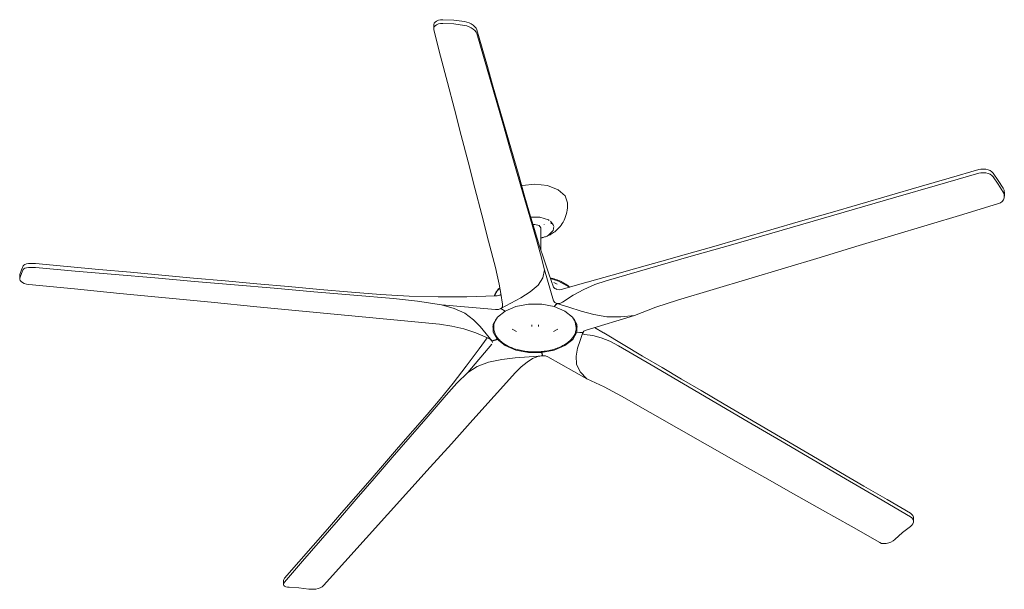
# Model space of a CAD drawing. Header units: millimetres. Extents: x 5604 to 14136, y -3258 to 7795.
# Tile 1 of 3: x 8799 to 11071, y -3258 to -1944. Entities that reach past the tile are written whole.
import ezdxf

# ---------------------------------------------------------------- set-up
doc = ezdxf.new("R2010")
doc.units = ezdxf.units.MM
doc.layers.add('Aparatos eléctricos', color=7, linetype='Continuous', lineweight=15)

# ---------------------------------------------------------------- blocks, each defined once
blk = doc.blocks.new('34192 - 33461A ANDROS Anodized white ceiling fan-545737-00 Isometrico PDF')
at = {"layer": 'Aparatos eléctricos', "color": 251, "true_color": 0x5b5b5b}
for p, q in [((2164.7, -1956.1), (2164.7, -1964.5)), ((3481.3, -2350.9), (3481.3, -2342)), ((2473.4, -2372.3), (2473.4, -2366.5)), ((2411.7, -2474.6), (2411.7, -2423.7)), ((2419.7, -2417.1), (2419.7, -2416.4)), ((2435.9, -2414.7), (2435.9, -2412.3)), ((2411.7, -2447.3), (2422.1, -2444.5)), ((2427.1, -2442.3), (2429.2, -2441.1)), ((2441.3, -2592.2), (2420.6, -2520.8)), ((1209.5, -2533.3), (1209.5, -2541.7)), ((1209.6, -2534.1), (1209.8, -2531.4)), ((2449.3, -2554), (2441.5, -2550.3)), ((2462.2, -2565.7), (2518.3, -2549.6)), ((2319.9, -2577.5), (2319.4, -2577.7)), ((2307.1, -2612.6), (2183, -2601.9)), ((2319.9, -2610.2), (2319.4, -2610.4)), ((2329.2, -2616.1), (2319.4, -2610.4)), ((2329.7, -2615.8), (2319.9, -2610.1)), ((2442.4, -2605.5), (2448.7, -2598.3)), ((2443, -2605.7), (2449.3, -2598.5)), ((2452.1, -2599.3), (2450.6, -2598.6)), ((2516.3, -2659.7), (2627.6, -2626.2)), ((2303.4, -2651.7), (2303.4, -2654.9)), ((2390.8, -2647.7), (2390.8, -2651.7)), ((2406.1, -2651.7), (2406.1, -2647.7)), ((2493, -2661.4), (2494.8, -2656.4)), ((2493.3, -2656), (2494.9, -2656.2)), ((2493.3, -2656.4), (2494.8, -2656.6)), ((2493.4, -2654.9), (2493.4, -2651.7)), ((2494.8, -2656.4), (2495.7, -2651.7)), ((2535.6, -2653.9), (2556.6, -2666.2)), ((2345.9, -2658), (2355.5, -2662.7)), ((2441.3, -2662.7), (2451, -2658)), ((2494.8, -2664.7), (2508.4, -2666)), ((2494.9, -2664.4), (2508.6, -2665.6)), ((2299.1, -2692.6), (2243.1, -2757.4)), ((2311.4, -2681.1), (2299.1, -2684.8)), ((2311.7, -2681.5), (2299.4, -2685.1)), ((2413.4, -2711.4), (2415.6, -2719.3)), ((2414.1, -2711.3), (2416.2, -2719.2)), ((2428.4, -2721.7), (2518, -2772.5)), ((3271.9, -3101.3), (3271.9, -3092.9)), ((1818, -3237.8), (1818, -3246.8))]:
    blk.add_line(p, q, dxfattribs=at)
for points in [[(2164.7, -1956.6, 0), (2164.7, -1955, 0), (2165.8, -1951.9, 0), (2168, -1949.1, 0), (2171.3, -1946.7, 0), (2175.5, -1945, 0), (2180.4, -1943.9, 0), (2185.7, -1943.6, 0)], [(2185.7, -1952.1, 0), (2180.4, -1952.3, 0), (2175.5, -1953.4, 0), (2171.3, -1955.2, 0), (2168, -1957.5, 0), (2165.8, -1960.3, 0), (2164.7, -1963.4, 0), (2164.9, -1966.6, 0)], [(2185.7, -1943.6, 0), (2210.8, -1944.8, 0), (2235.5, -1947.8, 0)], [(2235.5, -1956.6, 0), (2210.9, -1953.4, 0), (2185.7, -1952.1, 0)], [(2235.5, -1947.8, 0), (2241, -1949, 0), (2246.4, -1950.9, 0), (2251.5, -1953.5, 0), (2256, -1956.5, 0), (2259.8, -1959.9, 0), (2262.5, -1963.4, 0), (2264.1, -1966.8, 0)], [(2164.9, -1966.6, 0), (2180.7, -2027.7, 0), (2196.5, -2088.8, 0), (2212.3, -2149.8, 0), (2228.1, -2210.8, 0), (2243.9, -2271.8, 0), (2259.7, -2332.7, 0), (2275.5, -2393.7, 0), (2291.3, -2454.6, 0), (2307.1, -2515.5, 0)], [(2264.1, -1975.7, 0), (2262.5, -1972.3, 0), (2259.8, -1968.8, 0), (2256, -1965.5, 0), (2251.5, -1962.4, 0), (2246.4, -1959.8, 0), (2241, -1957.9, 0), (2235.5, -1956.6, 0)], [(2385.9, -2389.8, 0), (2373.7, -2347.6, 0), (2361.5, -2305.3, 0), (2349.4, -2263, 0), (2337.2, -2220.8, 0), (2325, -2178.5, 0), (2312.8, -2136.1, 0), (2300.6, -2093.8, 0), (2288.5, -2051.5, 0), (2276.3, -2009.1, 0), (2264.1, -1966.8, 0)], [(2264.1, -1975.7, 0), (2279.4, -2028.7, 0), (2294.8, -2081.6, 0), (2310.1, -2134.5, 0), (2325.4, -2187.4, 0), (2340.7, -2240.2, 0), (2356.1, -2293.1, 0), (2371.4, -2345.9, 0), (2386.7, -2398.7, 0), (2402.1, -2451.5, 0)], [(3422.2, -2289.6, 0), (3353.7, -2309.5, 0), (3285.1, -2329.4, 0), (3216.6, -2349.2, 0), (3148, -2369.1, 0), (3079.5, -2388.9, 0), (3011, -2408.7, 0), (2942.4, -2428.6, 0), (2873.9, -2448.3, 0), (2805.3, -2468.1, 0)], [(3422.2, -2289.6, 0), (3427.4, -2288.6, 0), (3433, -2288.2, 0), (3438.5, -2288.7, 0), (3443.8, -2289.9, 0), (3448.6, -2291.9, 0), (3452.6, -2294.6, 0), (3455.6, -2297.8, 0)], [(3422.2, -2298.1, 0), (3326.7, -2325.7, 0), (3231.2, -2353.3, 0), (3135.7, -2380.9, 0), (3040.2, -2408.5, 0), (2944.7, -2436.1, 0), (2849.2, -2463.6, 0), (2753.7, -2491.1, 0), (2658.2, -2518.6, 0), (2562.7, -2546, 0)], [(3455.6, -2306.3, 0), (3452.6, -2303, 0), (3448.6, -2300.4, 0), (3443.8, -2298.4, 0), (3438.5, -2297.1, 0), (3433, -2296.7, 0), (3427.4, -2297, 0), (3422.2, -2298.1, 0)], [(3455.6, -2297.8, 0), (3467.2, -2314.4, 0), (3478.5, -2332.5, 0)], [(3478.5, -2341.3, 0), (3467.2, -2323, 0), (3455.6, -2306.3, 0)], [(2473.4, -2366.5, 0), (2467.7, -2350, 0), (2451.5, -2335.9, 0), (2427.1, -2326.5, 0), (2398.4, -2323.2, 0), (2369.7, -2326.5, 0), (2367.8, -2327, 0)], [(3478.5, -2332.5, 0), (3480.5, -2336.8, 0), (3481.2, -2341.3, 0), (3481.3, -2342, 0)], [(3467.8, -2367.9, 0), (3472.5, -2365.9, 0), (3476.4, -2362.8, 0), (3479.2, -2359, 0), (3480.8, -2354.8, 0), (3481.2, -2350.2, 0), (3480.5, -2345.7, 0), (3478.5, -2341.3, 0)], [(2473.4, -2372.3, 0), (2473.3, -2377.6, 0), (2472.7, -2382.8, 0), (2471.8, -2388, 0), (2470.6, -2393, 0), (2469.1, -2397.7, 0), (2467.3, -2402.3, 0), (2465.4, -2406.5, 0), (2463.2, -2410.5, 0), (2461, -2414.2, 0), (2458.6, -2417.6, 0), (2456.2, -2420.8, 0), (2453.7, -2423.7, 0), (2451.2, -2426.3, 0), (2448.7, -2428.7, 0), (2446.3, -2430.9, 0), (2443.8, -2432.8, 0), (2441.4, -2434.6, 0), (2439.1, -2436.2, 0), (2436.8, -2437.7, 0), (2435.3, -2438.6, 0)], [(3467.8, -2367.9, 0), (3385.5, -2392.8, 0), (3303.2, -2417.6, 0), (3221, -2442.4, 0), (3138.7, -2467.2, 0), (3056.4, -2492, 0), (2974.1, -2516.8, 0), (2891.8, -2541.5, 0), (2809.5, -2566.2, 0), (2727.2, -2590.9, 0)], [(2441.3, -2560.7, 0), (2430.3, -2530.2, 0), (2419.2, -2497.8, 0), (2408.1, -2463.6, 0), (2397, -2427.5, 0), (2385.9, -2389.8, 0)], [(2431.2, -2406.8, 0), (2429.2, -2405.6, 0), (2409.7, -2399.1, 0), (2388.6, -2398.9, 0)], [(2411.7, -2423.7, 0), (2407.8, -2418.3, 0), (2398.4, -2416, 0), (2394.1, -2416.5, 0)], [(2429.2, -2441.1, 0), (2440.5, -2429.9, 0), (2441.8, -2420.9, 0)], [(2441.4, -2419.3, 0), (2440.5, -2416.9, 0), (2433.9, -2408.8, 0)], [(2420.6, -2520.8, 0), (2411.3, -2484.8, 0), (2402.1, -2451.5, 0)], [(2435.3, -2438.6, 0), (2433.1, -2439.8, 0), (2430.9, -2440.9, 0), (2428.8, -2441.9, 0), (2426.7, -2442.8, 0), (2424.7, -2443.6, 0), (2422.7, -2444.4, 0), (2420.7, -2445, 0), (2418.8, -2445.6, 0), (2416.9, -2446.1, 0), (2415.1, -2446.6, 0), (2413.3, -2447, 0), (2411.7, -2447.3, 0)], [(2411.7, -2447.3, 0), (2412.1, -2447.2, 0), (2413.8, -2446.9, 0), (2415.4, -2446.5, 0), (2416.9, -2446.1, 0)], [(2805.3, -2468.1, 0), (2748, -2484.6, 0), (2690.7, -2500.9, 0), (2633.5, -2517.2, 0), (2576.2, -2533.3, 0), (2518.9, -2549.4, 0)], [(1209.8, -2531.4, 0), (1213.8, -2520.5, 0), (1217.7, -2511.4, 0)], [(1217.7, -2520.2, 0), (1213.8, -2529, 0), (1209.8, -2539.9, 0)], [(1217.7, -2511.4, 0), (1219.2, -2509.7, 0), (1221.7, -2508.4, 0), (1225.3, -2507.3, 0), (1229.7, -2506.5, 0), (1234.8, -2506.2, 0), (1240.4, -2506.2, 0), (1246.1, -2506.5, 0)], [(1246.1, -2515.5, 0), (1240.4, -2515.1, 0), (1234.8, -2515.1, 0), (1229.7, -2515.5, 0), (1225.3, -2516.2, 0), (1221.7, -2517.2, 0), (1219.1, -2518.6, 0), (1217.7, -2520.2, 0)], [(1975.2, -2572.6, 0), (1902.3, -2566.1, 0), (1829.4, -2559.5, 0), (1756.5, -2552.9, 0), (1683.6, -2546.3, 0), (1610.7, -2539.7, 0), (1537.7, -2533.1, 0), (1464.8, -2526.5, 0), (1391.9, -2519.8, 0), (1319, -2513.2, 0), (1246.1, -2506.5, 0)], [(1246.1, -2515.5, 0), (1337.8, -2523.5, 0), (1429.6, -2531.5, 0), (1521.4, -2539.5, 0), (1613.1, -2547.4, 0), (1704.9, -2555.4, 0), (1796.6, -2563.3, 0), (1888.4, -2571.2, 0), (1980.1, -2579.1, 0), (2071.9, -2587, 0)], [(2307.1, -2515.5, 0), (2311.3, -2533.3, 0), (2315.6, -2553.5, 0), (2319.7, -2575.7, 0), (2323.7, -2599.9, 0)], [(2420.6, -2520.8, 0), (2416.4, -2539, 0), (2405.7, -2556.3, 0), (2387.5, -2571.5, 0), (2365.8, -2585.1, 0), (2342.7, -2597.8, 0), (2319.9, -2610.1, 0)], [(1209.8, -2539.9, 0), (1209.6, -2542.5, 0), (1210.5, -2545.2, 0), (1212.7, -2547.8, 0), (1216, -2550.2, 0), (1220.1, -2552.2, 0), (1225, -2553.7, 0), (1230.4, -2554.5, 0)], [(2478.6, -2561, 0), (2476.4, -2559.1, 0), (2474.2, -2557.3, 0), (2471.8, -2555.6, 0), (2469.4, -2553.9, 0), (2466.8, -2552.2, 0), (2464.1, -2550.7, 0), (2461.3, -2549.2, 0), (2458.4, -2547.7, 0), (2455.5, -2546.4, 0), (2452.4, -2545.1, 0), (2449.3, -2543.9, 0), (2446, -2542.7, 0), (2442.8, -2541.7, 0), (2439.4, -2540.7, 0), (2436, -2539.8, 0), (2433.6, -2539.2, 0)], [(2477.7, -2561.3, 0), (2476.4, -2560.2, 0), (2453, -2546.7, 0), (2434.3, -2540.8, 0)], [(1230.4, -2554.5, 0), (1335.7, -2564.8, 0), (1440.9, -2575.1, 0), (1546.2, -2585.4, 0), (1651.5, -2595.6, 0), (1756.7, -2605.8, 0), (1862, -2616, 0), (1967.2, -2626.1, 0), (2072.5, -2636.3, 0), (2177.8, -2646.4, 0)], [(2304.9, -2581.1, 0), (2305.3, -2580, 0), (2306.1, -2577.7, 0), (2307.2, -2575.5, 0), (2308.3, -2573.3, 0), (2309.7, -2571.1, 0), (2311.1, -2569, 0), (2312.7, -2566.9, 0), (2314.5, -2564.9, 0), (2316.3, -2562.9, 0), (2317.2, -2562.1, 0)], [(2317.1, -2563.2, 0), (2312.2, -2568.5, 0), (2305.1, -2581, 0)], [(2442.4, -2562.3, 0), (2441.8, -2561.5, 0), (2441.3, -2560.7, 0)], [(2448.7, -2565.9, 0), (2446.5, -2565, 0), (2444.1, -2563.7, 0), (2442.4, -2562.3, 0)], [(2462.2, -2565.7, 0), (2455.5, -2566.6, 0), (2448.7, -2565.7, 0)], [(2562.7, -2546, 0), (2536.8, -2554.8, 0), (2511.2, -2566, 0), (2486.3, -2579.5, 0), (2462.2, -2595.3, 0)], [(2518.9, -2549.4, 0), (2518.6, -2549.5, 0), (2518.3, -2549.6, 0)], [(2307.1, -2581, 0), (2241.1, -2582.8, 0), (2174.8, -2582.9, 0), (2108.4, -2581.2, 0), (2041.9, -2577.7, 0), (1975.2, -2572.6, 0)], [(2183, -2601.9, 0), (2127.5, -2593, 0), (2071.9, -2587, 0)], [(2310.8, -2580.6, 0), (2308.9, -2580.9, 0), (2307.1, -2581, 0)], [(2319.6, -2577.9, 0), (2317.2, -2579, 0), (2314.1, -2580, 0), (2310.8, -2580.6, 0)], [(2183, -2601.9, 0), (2211.8, -2609.8, 0), (2236.9, -2621.1, 0), (2256.3, -2635.8, 0), (2272, -2651.8, 0), (2285.8, -2668.5, 0), (2299.4, -2685.1, 0)], [(2319.9, -2610.1, 0), (2314, -2612.2, 0), (2307.1, -2612.6, 0)], [(2323.7, -2599.9, 0), (2323.8, -2603, 0), (2323.1, -2606, 0), (2321.7, -2608.5, 0), (2319.9, -2610.1, 0)], [(2443, -2605.7, 0), (2413.9, -2600.2, 0), (2383.2, -2600.2, 0), (2354, -2605.7, 0), (2329.2, -2616.1, 0)], [(2448.7, -2598.3, 0), (2444, -2595.9, 0), (2441.3, -2592.2, 0)], [(2494.8, -2664.7, 0), (2494.8, -2647, 0), (2485.3, -2630.2, 0), (2467.2, -2615.9, 0), (2442.4, -2605.5, 0)], [(2627.6, -2626.2, 0), (2596.3, -2629.6, 0), (2564.5, -2629, 0), (2533.9, -2623.7, 0), (2504.8, -2616, 0), (2476.7, -2607.2, 0), (2448.7, -2598.3, 0)], [(2462.2, -2595.3, 0), (2459.1, -2597.1, 0), (2455.7, -2598.4, 0), (2452.1, -2598.8, 0), (2449.1, -2598.4, 0)], [(2627.6, -2626.2, 0), (2677.3, -2607.2, 0), (2727.2, -2590.9, 0)], [(2329.7, -2615.8, 0), (2311.7, -2630.1, 0), (2302.2, -2647, 0), (2302.2, -2664.7, 0), (2311.4, -2681.1, 0)], [(2308.1, -2634.7, 0), (2303.8, -2646.9, 0), (2303.6, -2654, 0)], [(2493.4, -2653.8, 0), (2490.2, -2637.5, 0), (2488.5, -2634.2, 0)], [(2177.8, -2646.4, 0), (2206.3, -2650.4, 0), (2234.5, -2657, 0), (2262, -2666, 0), (2288.5, -2677.4, 0)], [(2301.3, -2651.8, 0), (2302.2, -2656.5, 0), (2304, -2661.5, 0)], [(2303.4, -2654.9, 0), (2303.5, -2657.1, 0), (2303.7, -2659.4, 0), (2304.1, -2661.6, 0), (2304.7, -2663.8, 0), (2305.4, -2666, 0), (2306.2, -2668.2, 0), (2307.2, -2670.4, 0), (2308.3, -2672.5, 0), (2309.6, -2674.6, 0), (2311.1, -2676.6, 0), (2312.6, -2678.7, 0), (2314.3, -2680.6, 0), (2316.2, -2682.6, 0), (2318.1, -2684.5, 0), (2320.2, -2686.3, 0), (2322.4, -2688.1, 0), (2324.8, -2689.9, 0), (2327.2, -2691.5, 0), (2329.8, -2693.2, 0), (2332.5, -2694.7, 0), (2335.2, -2696.2, 0), (2338.1, -2697.6, 0), (2341.1, -2699, 0), (2344.2, -2700.3, 0), (2347.3, -2701.5, 0), (2350.5, -2702.7, 0), (2353.8, -2703.7, 0), (2357.2, -2704.7, 0), (2360.7, -2705.6, 0), (2364.2, -2706.5, 0), (2367.7, -2707.2, 0), (2371.3, -2707.9, 0), (2375, -2708.5, 0), (2378.6, -2709, 0), (2382.4, -2709.4, 0), (2386.1, -2709.7, 0), (2389.9, -2710, 0), (2393.6, -2710.1, 0), (2397.4, -2710.2, 0), (2401.2, -2710.2, 0), (2405, -2710.1, 0), (2408.7, -2709.9, 0), (2412.5, -2709.6, 0), (2416.2, -2709.2, 0), (2419.9, -2708.8, 0), (2423.6, -2708.2, 0), (2427.2, -2707.6, 0), (2430.8, -2706.9, 0), (2434.3, -2706.1, 0), (2437.8, -2705.2, 0), (2441.2, -2704.3, 0), (2444.6, -2703.3, 0), (2447.8, -2702.1, 0), (2451, -2701, 0), (2454.1, -2699.7, 0), (2457.2, -2698.4, 0), (2460.1, -2697, 0), (2462.9, -2695.5, 0), (2465.4, -2694.2, 0)], [(2493.4, -2654.9, 0), (2493.4, -2657.1, 0), (2493.1, -2659.4, 0), (2492.7, -2661.6, 0), (2492.2, -2663.8, 0), (2491.5, -2666, 0), (2490.7, -2668.2, 0), (2489.7, -2670.4, 0), (2488.5, -2672.5, 0), (2487.2, -2674.6, 0), (2485.8, -2676.6, 0), (2484.3, -2678.7, 0), (2482.6, -2680.6, 0), (2480.7, -2682.6, 0), (2478.8, -2684.5, 0), (2476.7, -2686.3, 0), (2474.4, -2688.1, 0), (2472.1, -2689.9, 0), (2469.7, -2691.5, 0), (2467.1, -2693.2, 0), (2465.4, -2694.2, 0)], [(2287.7, -2677.3, 0), (2269.4, -2703, 0), (2239.5, -2743.4, 0), (2209.5, -2782.1, 0), (2179.5, -2819.2, 0), (2149.5, -2854.6, 0)], [(2288.5, -2677.4, 0), (2291.7, -2679.1, 0), (2294.7, -2681.1, 0), (2297.3, -2683.1, 0), (2299, -2684.8, 0)], [(2413.4, -2711.4, 0), (2442.6, -2705.9, 0), (2467.4, -2695.5, 0), (2485.4, -2681.2, 0), (2494.9, -2664.4, 0)], [(2518, -2772.5, 0), (2502.7, -2756.3, 0), (2493.9, -2738.6, 0), (2493.2, -2720.2, 0), (2496.8, -2701.8, 0), (2502.6, -2683.7, 0), (2508.6, -2665.6, 0)], [(2508.4, -2666, 0), (2511.1, -2662.3, 0), (2516.3, -2659.7, 0)], [(2512.7, -2669.9, 0), (2510.6, -2669.6, 0), (2509.1, -2668.8, 0), (2508.4, -2667.4, 0), (2508.5, -2666, 0)], [(2591.3, -2695.8, 0), (2571.1, -2685.2, 0), (2551, -2677.3, 0), (2531.5, -2672.2, 0), (2512.7, -2669.9, 0)], [(2557, -2666.4, 0), (2556.8, -2666.3, 0), (2556.6, -2666.2, 0)], [(2781.5, -2799.5, 0), (2736.6, -2773.1, 0), (2691.7, -2746.5, 0), (2646.8, -2719.9, 0), (2601.9, -2693.2, 0), (2557, -2666.4, 0)], [(2299.1, -2684.8, 0), (2300.7, -2688.7, 0), (2300.7, -2688.7, 0)], [(2311.4, -2681.1, 0), (2329.4, -2695.5, 0), (2354.2, -2705.9, 0), (2383.4, -2711.3, 0), (2414.1, -2711.3, 0)], [(3264.7, -3090.9, 0), (3189.9, -3047.1, 0), (3115.1, -3003.2, 0), (3040.3, -2959.4, 0), (2965.4, -2915.5, 0), (2890.6, -2871.6, 0), (2815.8, -2827.7, 0), (2741, -2783.8, 0), (2666.2, -2739.8, 0), (2591.3, -2695.8, 0)], [(2243.1, -2757.4, 0), (2265.1, -2744.1, 0), (2291.4, -2733.7, 0), (2321.6, -2727.7, 0), (2352.9, -2724, 0), (2384.6, -2721.6, 0), (2416.2, -2719.2, 0)], [(2353.5, -2757.8, 0), (2366.8, -2744.3, 0), (2380, -2733.5, 0), (2392.9, -2725.6, 0), (2405.3, -2720.7, 0)], [(2405.3, -2720.7, 0), (2407.1, -2720.3, 0), (2409.7, -2719.9, 0), (2412.7, -2719.6, 0), (2415.6, -2719.3, 0)], [(2415.6, -2719.3, 0), (2422.5, -2719.6, 0), (2428.4, -2721.7, 0)], [(1910.1, -3249.4, 0), (1959.4, -3194.9, 0), (2008.6, -3140.3, 0), (2057.9, -3085.7, 0), (2107.2, -3031.1, 0), (2156.4, -2976.5, 0), (2205.7, -2921.9, 0), (2254.9, -2867.2, 0), (2304.2, -2812.5, 0), (2353.5, -2757.8, 0)], [(2243.1, -2757.4, 0), (2218.1, -2782.3, 0), (2193.1, -2810.1, 0)], [(2518, -2772.5, 0), (2557.9, -2791.1, 0), (2598.1, -2812.5, 0)], [(1820.6, -3241.3, 0), (1862, -3193.4, 0), (1903.4, -3145.6, 0), (1944.8, -3097.7, 0), (1986.1, -3049.8, 0), (2027.5, -3001.9, 0), (2068.9, -2954, 0), (2110.3, -2906.1, 0), (2151.7, -2858.1, 0), (2193.1, -2810.1, 0)], [(3193.7, -3150.1, 0), (3127.5, -3112.6, 0), (3061.4, -3075.2, 0), (2995.2, -3037.7, 0), (2929, -3000.2, 0), (2862.8, -2962.7, 0), (2796.6, -2925.2, 0), (2730.4, -2887.7, 0), (2664.3, -2850.1, 0), (2598.1, -2812.5, 0)], [(3264.7, -3082.4, 0), (3211, -3051, 0), (3157.3, -3019.6, 0), (3103.6, -2988.2, 0), (3049.9, -2956.8, 0), (2996.2, -2925.3, 0), (2942.5, -2893.9, 0), (2888.8, -2862.4, 0), (2835.2, -2830.9, 0), (2781.5, -2799.5, 0)], [(2149.5, -2854.6, 0), (2116.6, -2892.4, 0), (2083.7, -2930.2, 0), (2050.8, -2968, 0), (2017.9, -3005.8, 0), (1985, -3043.6, 0), (1952.2, -3081.4, 0), (1919.3, -3119.1, 0), (1886.4, -3156.9, 0), (1853.5, -3194.6, 0), (1820.6, -3232.3, 0)], [(3264.7, -3082.4, 0), (3268.1, -3085, 0), (3270.5, -3088, 0), (3271.7, -3091.3, 0), (3271.8, -3094.4, 0)], [(3264.6, -3113, 0), (3268, -3110, 0), (3270.4, -3106.6, 0), (3271.7, -3103.2, 0), (3271.7, -3099.7, 0), (3270.5, -3096.4, 0), (3268.1, -3093.4, 0), (3264.7, -3090.9, 0)], [(3228.9, -3142.7, 0), (3246.6, -3127.1, 0), (3264.6, -3113, 0)], [(3193.7, -3150.1, 0), (3198.2, -3151.9, 0), (3203.4, -3152.6, 0), (3208.9, -3152.3, 0), (3214.4, -3151, 0), (3219.7, -3148.9, 0), (3224.6, -3146.1, 0), (3228.9, -3142.7, 0)], [(1818, -3237.8, 0), (1818.7, -3235.2, 0), (1820.6, -3232.3, 0)], [(1820.6, -3241.3, 0), (1818.7, -3244.1, 0), (1818, -3246.8, 0)], [(1818, -3246.8, 0), (1818.6, -3249, 0), (1820.4, -3250.8, 0), (1823.3, -3252.1, 0), (1827.1, -3253, 0), (1831.6, -3253.3, 0)], [(1831.6, -3253.3, 0), (1853.9, -3254.4, 0), (1876.6, -3257.4, 0)], [(1876.6, -3257.4, 0), (1881.8, -3258, 0), (1887.3, -3258, 0), (1892.8, -3257.3, 0), (1898.1, -3256.1, 0), (1902.9, -3254.3, 0), (1907, -3252.1, 0), (1910.1, -3249.4, 0)]]:
    blk.add_polyline3d(points, dxfattribs=at)

msp = doc.modelspace()

# ---------------------------------------------------------------- block references
at = {"layer": 'Aparatos eléctricos', "color": 251, "true_color": 0x5b5b5b}
msp.add_blockref('34192 - 33461A ANDROS Anodized white ceiling fan-545737-00 Isometrico PDF', (7589.8, 0), dxfattribs=at)

doc.saveas('drawing.dxf')
